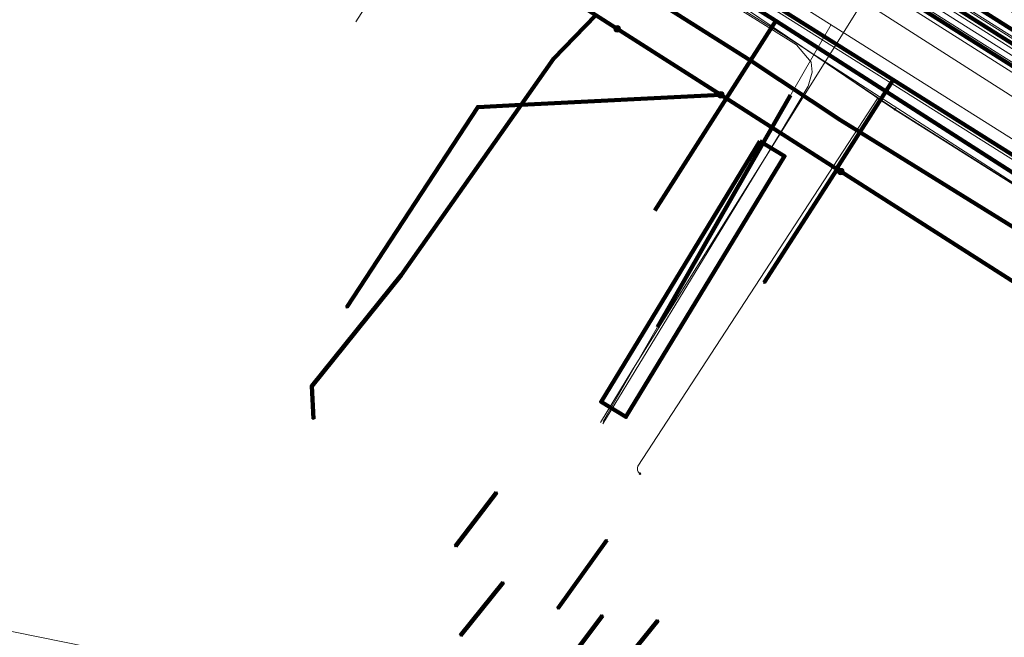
# Model space of a CAD drawing. Header units: metres. Extents: x 153756 to 154348, y 463867 to 464433.
# Tile 13 of 76: x 153865 to 153898, y 464110 to 464131. Entities that reach past the tile are written whole.
import ezdxf
from ezdxf.lldxf.tags import DXFTag

# ---------------------------------------------------------------- set-up
doc = ezdxf.new("R2010")
doc.units = ezdxf.units.M
doc.header["$LTSCALE"] = 0.5
doc.layers.get('0').update_dxf_attribs({"linetype": 'CONTINUOUS'})
for name, color, linetype, lineweight in [('B-PV-KL-DATA_COAXKABEL_10_ZIGGO BV-G', 90, 'KL-DATA-SO', 18), ('B-PV-KL-DATA_COAXKABEL_17_ZIGGO BV-G', 90, 'KL-DATA-SO', 18), ('B-PV-KL-DATA_COAXKABEL_42_ZIGGO BV-G', 90, 'KL-DATA-SO', 18), ('B-PV-KL-DATA_COAXKABEL_7_ZIGGO BV-G', 90, 'KL-DATA-SO', 18), ('B-PV-KL-DATA_DUCT_ZIGGO BV-G', 90, 'CONTINUOUS', 100), ('B-PV-KL-DATA_EUROFIBER NEDERLAND BV-G', 90, 'KL-DATA-SO', 18), ('B-PV-KL-DATA_FORE FREEDOM BV-G', 90, 'KL-DATA-SO', 18), ('B-PV-KL-DATA_HULPSTUK_EUROFIBER NEDERLAND BV-S', 90, 'CONTINUOUS', 25), ('B-PV-KL-DATA_HULPSTUK_KPN BV-S', 90, 'CONTINUOUS', 25), ('B-PV-KL-DATA_KABELBED_KPN BV-G', 90, 'CONTINUOUS', 100), ('B-PV-KL-DATA_KABELBED_ZIGGO BV-G', 90, 'CONTINUOUS', 100), ('B-PV-KL-DATA_REGGEFIBER OPERATOR BV-G', 90, 'KL-DATA-SO', 18), ('B-PV-KL-DATA_STEDIN NETBEHEER BV-G', 90, 'KL-DATA-SO', 18), ('B-PV-KL-ET_HS_50 KV_STEDIN NETBEHEER BV-G', 10, 'KL-HS-SO', 18), ('B-PV-KL-ET_HS_MANTELBUIS_POLYETHYLEEN PE_110_STEDIN NETBEHEER BV-G', 10, 'CONTINUOUS', 100), ('B-PV-KL-ET_HS_MANTELBUIS_POLYETHYLEEN PE_125_STEDIN NETBEHEER BV-G', 10, 'CONTINUOUS', 100), ('B-PV-KL-ET_LS_400 V_STEDIN NETBEHEER BV-G', 190, 'KL-LS-SO', 18), ('B-PV-KL-ET_LS_MANTELBUIS_POLYETHYLEEN PE_110_STEDIN NETBEHEER BV-G', 190, 'CONTINUOUS', 100), ('B-PV-KL-ET_LS_MANTELBUIS_POLYETHYLEEN PE_125_STEDIN NETBEHEER BV-G', 190, 'CONTINUOUS', 100), ('B-PV-KL-ET_LS_MANTELBUIS_POLYVINYLCHLORIDE PVC_125_STEDIN NETBEHEER BV-G', 190, 'CONTINUOUS', 100), ('B-PV-KL-ET_MS_MANTELBUIS_POLYETHYLEEN PE_110_STEDIN NETBEHEER BV-G', 130, 'CONTINUOUS', 100), ('B-PV-KL-ET_MS_MANTELBUIS_POLYETHYLEEN PE_125_STEDIN NETBEHEER BV-G', 130, 'CONTINUOUS', 100), ('B-PV-KL-GAS_LD_GRIJS GIETIJZER_222_STEDIN NETBEHEER BV-G', 50, 'KL-GAS_LD-SO', 18), ('B-PV-KL-GAS_LD_KOPER_28_STEDIN NETBEHEER BV-G', 50, 'KL-GAS_LD-SO', 18), ('B-PV-KL-GAS_LD_MANTELBUIS_63_STEDIN NETBEHEER BV-G', 50, 'CONTINUOUS', 100), ('B-PV-KL-WATER_150_VITENS-G', 170, 'KL-WATER-SO', 18), ('B-PV-KL-WATER_32_VITENS-G', 170, 'KL-WATER-SO', 18), ('B-PV-OG-INFO_STEDIN NETBEHEER BV-G', 7, 'CONTINUOUS', 18)]:
    doc.layers.add(name, color=color, linetype=linetype, lineweight=lineweight)
doc.styles.add('NLCS-ISO', font='txt')
tags = doc.linetypes.add('KL-DATA-SO', pattern='A,4,-1,[101,NLCS.SHX,S=0.5,R=0,X=0,Y=0],-1,4,-1,["D",Standard,S=1,R=0,X=-0.25,Y=-0.5],-1.5', length=12.5).pattern_tags.tags
tags[18] = DXFTag(74, 10)
tags = doc.linetypes.add('KL-GAS_LD-SO', pattern='A,4,-1,[69,NLCS.SHX,S=0.5,R=0,X=0,Y=0],-1,4,-1,["L",Standard,S=1,R=0,X=0.25,Y=-0.5],-2', length=13).pattern_tags.tags
tags[18] = DXFTag(74, 10)
tags = doc.linetypes.add('KL-HS-SO', pattern='A,4,-1,[103,NLCS.SHX,S=0.75,R=0,X=0,Y=0],-1,4,-1,["H",Standard,S=1,R=0,X=0,Y=-0.5],-2', length=13).pattern_tags.tags
tags[18] = DXFTag(74, 10)
tags = doc.linetypes.add('KL-LS-SO', pattern='A,4,-1,[103,NLCS.SHX,S=0.75,R=0,X=0,Y=0],-1,4,-1,["L",Standard,S=1,R=0,X=0,Y=-0.5],-2', length=13).pattern_tags.tags
tags[18] = DXFTag(74, 10)
doc.linetypes.add('KL-WATER-SO', pattern='A,7,-0.5,[168,NLCS.SHX,S=0.75,R=0,X=0.75,Y=0],-2', length=9.5)

# ---------------------------------------------------------------- blocks, each defined once
blk = doc.blocks.new('SKL-WTB_HULP_OVERIG-SO')
at = {"color": 0, "linetype": 'ByBlock', "lineweight": 18}
for points in [[(-0.14, 0.14), (0.14, -0.14)], [(0.14, 0.14), (-0.14, -0.14)]]:
    blk.add_lwpolyline(points, dxfattribs=at)
at = {"color": 0, "linetype": 'ByBlock', "lineweight": 18, "style": 'NLCS-ISO', "flags": 1}
for tag, p in [('TYPE', (1.5, 0)), ('LABEL', (1.5, -1.5)), ('OMSCHRIJVING', (1.5, -3))]:
    blk.add_attdef(tag, p, '', height=1, dxfattribs=at)
blk = doc.blocks.new('SKL-WTB_HULP_MOF-SO')
at = {"linetype": 'ByBlock', "lineweight": 18}
h = blk.add_hatch(color=0, dxfattribs=at)
h.dxf.hatch_style = 1
h.paths.add_polyline_path([(-0.5625, 0, 1), (0.5625, 0, 1)])
at = {"color": 0, "linetype": 'ByBlock', "lineweight": 18}
blk.add_circle((0, 0), 0.5625, dxfattribs=at)
at = {"color": 0, "linetype": 'ByBlock', "lineweight": 18, "style": 'NLCS-ISO', "flags": 1}
for tag, p in [('TYPE', (1.5, 0)), ('LABEL', (1.5, -1.5)), ('OMSCHRIJVING', (1.5, -3))]:
    blk.add_attdef(tag, p, '', height=1, dxfattribs=at)

msp = doc.modelspace()

# ---------------------------------------------------------------- linework, layer by layer
at = {"layer": 'B-PV-KL-DATA_COAXKABEL_10_ZIGGO BV-G', "ltscale": 0.5, "flags": 128}
for points in [[(153921.457, 464110.952), (153921.767, 464111.44), (153914.683, 464115.945), (153912.432, 464117.272), (153890.618, 464131.247), (153889.753, 464129.89), (153888.85, 464130.489), (153865.98, 464144.862)], [(153921.457, 464110.952), (153921.767, 464111.44), (153914.683, 464115.945), (153912.432, 464117.272), (153890.618, 464131.247), (153889.753, 464129.89), (153888.85, 464130.489), (153865.98, 464144.862)], [(153921.457, 464110.952), (153921.604, 464111.184), (153909.867, 464118.641), (153909.234, 464117.644), (153907.563, 464118.737), (153905.898, 464119.741), (153892.837, 464127.841), (153888.869, 464130.477), (153865.98, 464144.862)]]:
    msp.add_lwpolyline(points, dxfattribs=at)
at = {"layer": 'B-PV-KL-DATA_COAXKABEL_17_ZIGGO BV-G', "ltscale": 0.5, "flags": 128}
for points in [[(153919.76, 464112.039), (153920.067, 464112.521), (153914.683, 464115.945), (153912.432, 464117.272), (153890.044, 464131.615), (153879.959, 464137.873), (153873.073, 464142.258), (153870.471, 464143.941), (153866.833, 464146.207)], [(153921.457, 464110.952), (153921.767, 464111.44), (153914.683, 464115.945), (153912.432, 464117.272), (153890.044, 464131.615), (153879.959, 464137.873), (153873.073, 464142.258), (153870.471, 464143.941), (153866.833, 464146.207)], [(153921.457, 464110.952), (153921.767, 464111.44), (153914.683, 464115.945), (153912.432, 464117.272), (153890.044, 464131.615), (153879.959, 464137.873), (153873.073, 464142.258), (153870.471, 464143.941), (153866.833, 464146.207)], [(153919.76, 464112.039), (153920.067, 464112.521), (153914.683, 464115.945), (153912.432, 464117.272), (153890.618, 464131.247), (153889.753, 464129.89), (153888.85, 464130.489), (153865.98, 464144.862)]]:
    msp.add_lwpolyline(points, dxfattribs=at)
at = {"layer": 'B-PV-KL-DATA_COAXKABEL_42_ZIGGO BV-G', "ltscale": 0.5, "flags": 128}
msp.add_lwpolyline([(153919.76, 464112.039), (153919.49, 464111.614), (153918.716, 464110.414), (153918.348, 464110.648), (153915.932, 464113.356), (153911.047, 464116.458), (153907.563, 464118.737), (153905.898, 464119.741), (153892.837, 464127.841), (153888.869, 464130.477), (153865.98, 464144.862)], dxfattribs=at)
at = {"layer": 'B-PV-KL-DATA_COAXKABEL_7_ZIGGO BV-G', "ltscale": 0.5, "flags": 128}
msp.add_lwpolyline([(153866.165, 464137.242), (153865.912, 464137.404), (153869.291, 464142.782), (153888.85, 464130.489), (153889.753, 464129.89), (153890.618, 464131.247), (153912.432, 464117.272), (153914.683, 464115.945), (153921.767, 464111.44), (153921.457, 464110.952)], dxfattribs=at)
at = {"layer": 'B-PV-KL-DATA_DUCT_ZIGGO BV-G', "ltscale": 0.5, "flags": 128}
for points in [[(153966.46, 464082.938), (153944.243, 464097.04), (153939.244, 464100.264), (153926.209, 464108.615), (153914.683, 464115.945), (153912.432, 464117.272), (153890.618, 464131.247), (153889.812, 464131.759), (153879.618, 464138.09), (153873.529, 464141.968), (153870.471, 464143.941), (153866.833, 464146.207)], [(153966.46, 464082.938), (153944.243, 464097.04), (153939.244, 464100.264), (153926.209, 464108.615), (153914.683, 464115.945), (153912.432, 464117.272), (153890.618, 464131.247), (153889.812, 464131.759), (153879.618, 464138.09), (153873.529, 464141.968), (153870.471, 464143.941), (153866.833, 464146.207)], [(153966.46, 464082.938), (153944.243, 464097.04), (153939.244, 464100.264), (153926.209, 464108.615), (153914.683, 464115.945), (153912.432, 464117.272), (153890.618, 464131.247), (153889.812, 464131.759), (153879.618, 464138.09), (153873.529, 464141.968), (153870.471, 464143.941), (153866.833, 464146.207)], [(153966.46, 464082.938), (153944.243, 464097.04), (153939.244, 464100.264), (153926.209, 464108.615), (153914.683, 464115.945), (153912.432, 464117.272), (153890.618, 464131.247), (153889.812, 464131.759), (153879.618, 464138.09), (153873.529, 464141.968), (153870.471, 464143.941), (153866.833, 464146.207)], [(153966.46, 464082.938), (153944.243, 464097.04), (153939.244, 464100.264), (153926.209, 464108.615), (153914.683, 464115.945), (153912.432, 464117.272), (153890.618, 464131.247), (153889.812, 464131.759), (153879.618, 464138.09), (153873.529, 464141.968), (153870.471, 464143.941), (153866.833, 464146.207)], [(153966.46, 464082.938), (153944.243, 464097.04), (153939.244, 464100.264), (153926.209, 464108.615), (153914.683, 464115.945), (153912.432, 464117.272), (153890.618, 464131.247), (153889.812, 464131.759), (153879.618, 464138.09), (153873.529, 464141.968), (153870.471, 464143.941), (153866.833, 464146.207)], [(153966.46, 464082.938), (153944.243, 464097.04), (153939.244, 464100.264), (153926.209, 464108.615), (153914.683, 464115.945), (153912.432, 464117.272), (153890.618, 464131.247), (153889.812, 464131.759), (153879.618, 464138.09), (153873.529, 464141.968), (153870.471, 464143.941), (153866.833, 464146.207)], [(153966.46, 464082.938), (153944.243, 464097.04), (153939.244, 464100.264), (153926.209, 464108.615), (153914.683, 464115.945), (153912.432, 464117.272), (153890.618, 464131.247), (153889.812, 464131.759), (153879.618, 464138.09), (153873.529, 464141.968), (153870.471, 464143.941), (153866.833, 464146.207)], [(153966.46, 464082.938), (153944.243, 464097.04), (153939.244, 464100.264), (153926.209, 464108.615), (153914.683, 464115.945), (153912.432, 464117.272), (153890.618, 464131.247), (153889.812, 464131.759), (153879.618, 464138.09), (153873.529, 464141.968), (153870.471, 464143.941), (153866.833, 464146.207)], [(153966.46, 464082.938), (153944.243, 464097.04), (153939.244, 464100.264), (153926.209, 464108.615), (153914.683, 464115.945), (153912.432, 464117.272), (153890.618, 464131.247), (153889.812, 464131.759), (153879.618, 464138.09), (153873.529, 464141.968), (153870.471, 464143.941), (153866.833, 464146.207)], [(153966.46, 464082.938), (153944.243, 464097.04), (153939.244, 464100.264), (153926.209, 464108.615), (153914.683, 464115.945), (153912.432, 464117.272), (153890.618, 464131.247), (153889.812, 464131.759), (153879.618, 464138.09), (153873.529, 464141.968), (153870.471, 464143.941), (153866.833, 464146.207)], [(153973.272, 464077.672), (153973.656, 464078.288), (153966.46, 464082.938), (153944.243, 464097.04), (153939.244, 464100.264), (153926.209, 464108.615), (153914.683, 464115.945), (153912.432, 464117.272), (153890.618, 464131.247), (153889.812, 464131.759), (153879.618, 464138.09), (153873.529, 464141.968), (153870.471, 464143.941), (153866.833, 464146.207)], [(153966.46, 464082.938), (153944.243, 464097.04), (153939.244, 464100.264), (153926.209, 464108.615), (153914.683, 464115.945), (153912.432, 464117.272), (153890.618, 464131.247), (153889.812, 464131.759), (153879.618, 464138.09), (153873.529, 464141.968), (153870.471, 464143.941), (153866.833, 464146.207)], [(153973.272, 464077.672), (153973.656, 464078.288), (153966.46, 464082.938), (153944.243, 464097.04), (153939.244, 464100.264), (153926.209, 464108.615), (153914.683, 464115.945), (153912.432, 464117.272), (153890.618, 464131.247), (153889.812, 464131.759), (153879.618, 464138.09), (153873.529, 464141.968), (153870.471, 464143.941), (153866.833, 464146.207)], [(153973.272, 464077.672), (153973.656, 464078.288), (153971.47, 464079.701), (153926.209, 464108.615), (153914.683, 464115.945), (153912.432, 464117.272), (153890.618, 464131.247), (153879.959, 464137.873), (153866.845, 464146.226)], [(153971.47, 464079.701), (153926.209, 464108.615), (153914.683, 464115.945), (153912.432, 464117.272), (153890.618, 464131.247), (153879.959, 464137.873), (153866.845, 464146.226)], [(153866.845, 464146.226), (153879.959, 464137.873), (153890.618, 464131.247), (153912.432, 464117.272), (153914.683, 464115.945), (153926.209, 464108.615), (153971.47, 464079.701)], [(153865.979, 464144.862), (153876.071, 464138.522), (153889.753, 464129.89), (153890.618, 464131.247), (153912.432, 464117.272), (153914.683, 464115.945), (153920.067, 464112.521), (153919.76, 464112.039)], [(153886.467, 464124.734), (153890.618, 464131.247), (153912.432, 464117.272), (153914.683, 464115.945), (153926.209, 464108.615), (153971.47, 464079.701), (153973.656, 464078.288), (153973.272, 464077.672)]]:
    msp.add_lwpolyline(points, dxfattribs=at)
at = {"layer": 'B-PV-KL-DATA_EUROFIBER NEDERLAND BV-G', "ltscale": 0.5, "flags": 128}
for points in [[(153973.11, 464077.36), (153972.59, 464077.67), (153972.65, 464079.96), (153971.7, 464080.5), (153967.4, 464083.2), (153944.3, 464097.3), (153917.1, 464115.1), (153888.9, 464132.8), (153884.7, 464135.5), (153867.055, 464146.557)], [(153867.055, 464146.557), (153884.7, 464135.5), (153888.9, 464132.8), (153917.1, 464115.1), (153944.3, 464097.3), (153967.4, 464083.2), (153971.7, 464080.5), (153972.651, 464079.959), (153972.593, 464077.673), (153973.105, 464077.359)], [(153867.055, 464146.557), (153884.7, 464135.5), (153888.9, 464132.8), (153917.1, 464115.1), (153944.3, 464097.3), (153967.4, 464083.2), (153971.7, 464080.5), (153972.65, 464079.96), (153972.59, 464077.67), (153973.11, 464077.36), (153973.62, 464077.05), (153975.55, 464078.18), (153977.2, 464077.2), (153981.4, 464074.6), (153988.6, 464070), (153993.1, 464065.9), (154000, 464059.3), (154019.3, 464040.9), (154026.2, 464036.6), (154030.8, 464033.7), (154039.3, 464028.3), (154056.5, 464017.1), (154069.8, 464003.9), (154072.9, 464000), (154076.1, 463996.1), (154084.6, 463984.2), (154086.6, 463981.4), (154088.6, 463978.6), (154090.6, 463975.8), (154092.5, 463972.9), (154094.3, 463970), (154094.4, 463970), (154101.2, 463958.6), (154104.8, 463951.6), (154104.7, 463951.6), (154105.2, 463950.8), (154107.6, 463946.1), (154109.7, 463941.8), (154109.9, 463941.4), (154113.8, 463933.2), (154119.9, 463920.6), (154124.385, 463911.354)], [(153973.1, 464077.4), (153972.6, 464077.7), (153972.1, 464078), (153971.9, 464078), (153971.7, 464077.9), (153970.6, 464077.1), (153970.4, 464077), (153970.2, 464077), (153970.1, 464077), (153960.6, 464083.1), (153954.1, 464087.4), (153951.4, 464089.7), (153943.8, 464096.4), (153938.8, 464100.4), (153912.8, 464116.8), (153912.3, 464117.1), (153894.7, 464128.2), (153889.4, 464131.8), (153879.9, 464138.1), (153873, 464142.3), (153866.846, 464146.229)], [(153866.859, 464146.248), (153873.004, 464142.311), (153879.892, 464138.065), (153889.444, 464131.762), (153894.713, 464128.213)], [(153894.71, 464128.21), (153894.114, 464128.583), (153885.878, 464115.953), (153885.863, 464115.896), (153885.87, 464115.817), (153885.896, 464115.756), (153885.947, 464115.691)], [(153894.71, 464128.21), (153912.31, 464117.096), (153912.823, 464116.782)]]:
    msp.add_lwpolyline(points, dxfattribs=at)
at = {"layer": 'B-PV-KL-DATA_FORE FREEDOM BV-G', "ltscale": 0.5, "flags": 128}
msp.add_lwpolyline([(153846.348, 464113.921), (154001.15, 464082.54)], dxfattribs=at)
at = {"layer": 'B-PV-KL-DATA_KABELBED_KPN BV-G', "ltscale": 0.5, "flags": 128}
for points in [[(153867.081, 464146.549), (153894.647, 464129.217)], [(153865.207, 464143.595), (153868.931, 464141.29), (153869.478, 464140.951), (153884.437, 464131.44), (153885.641, 464130.675), (153888.728, 464128.704), (153892.7, 464126.168)], [(153884.437, 464131.44), (153882.981, 464129.945), (153881.866, 464128.359), (153877.752, 464122.509), (153874.674, 464118.698), (153874.733, 464117.581)], [(153892.7, 464126.168), (153894.647, 464129.217)], [(153894.647, 464129.217), (153917.051, 464115.132), (153944.335, 464097.285), (153967.318, 464083.09), (153981.115, 464074.243), (153981.115, 464074.242)], [(153888.728, 464128.704), (153881.866, 464128.359), (153880.382, 464128.285), (153875.88, 464121.408)], [(153892.852, 464126.071), (153892.733, 464126.147), (153892.7, 464126.168), (153888.728, 464128.704)], [(153890.224, 464122.255), (153892.733, 464126.147), (153892.76, 464126.188), (153892.7, 464126.168)], [(153908.506, 464116.078), (153892.852, 464126.071), (153892.733, 464126.147), (153892.7, 464126.168)], [(153879.612, 464113.201), (153881.029, 464115.044)], [(153883.136, 464111.06), (153884.813, 464113.404)], [(153879.792, 464110.134), (153881.254, 464111.95)], [(153883.07, 464108.694), (153884.665, 464110.82)], [(153884.886, 464108.561), (153886.569, 464110.643)]]:
    msp.add_lwpolyline(points, dxfattribs=at)
at = {"layer": 'B-PV-KL-DATA_KABELBED_ZIGGO BV-G', "ltscale": 0.5, "flags": 128}
for points in [[(153889.753, 464129.89), (153876.071, 464138.522)], [(153889.812, 464131.759), (153890.618, 464131.247)], [(153890.618, 464131.247), (153889.753, 464129.89)], [(153909.992, 464118.835), (153890.618, 464131.247)], [(153889.753, 464129.89), (153886.467, 464124.734)], [(153899.515, 464123.7), (153892.837, 464127.841), (153889.753, 464129.89)]]:
    msp.add_lwpolyline(points, dxfattribs=at)
at = {"layer": 'B-PV-KL-DATA_REGGEFIBER OPERATOR BV-G', "ltscale": 0.5, "flags": 128}
for points in [[(153988.897, 464056.043), (153990.831, 464058.43), (153991.751, 464060.006), (153991.198, 464062.163), (153990.766, 464062.853), (153990.083, 464063.941), (153986.373, 464067.277), (153984.878, 464068.376), (153982.418, 464069.87), (153979.959, 464071.365), (153977.204, 464072.951), (153974.451, 464074.537), (153972.36, 464075.933), (153970.27, 464077.33), (153967.322, 464079.236), (153964.373, 464081.142), (153959.359, 464084.511), (153954.345, 464087.879), (153952.664, 464088.94), (153950.982, 464090.001), (153947.622, 464093.184), (153944.474, 464096.167), (153944.262, 464096.367), (153941.776, 464098.512), (153939.289, 464100.657), (153919.366, 464113.508), (153890.102, 464131.928), (153880.083, 464138.344), (153873.223, 464142.693), (153870.385, 464144.429), (153867.042, 464146.537)], [(153941.776, 464098.512), (153939.289, 464100.657), (153919.366, 464113.508), (153890.102, 464131.928), (153880.083, 464138.344), (153873.223, 464142.693), (153870.385, 464144.429), (153867.042, 464146.537)]]:
    msp.add_lwpolyline(points, dxfattribs=at)
at = {"layer": 'B-PV-KL-DATA_STEDIN NETBEHEER BV-G', "ltscale": 0.5, "flags": 128}
msp.add_lwpolyline([(153868.933, 464149.518), (153871.207, 464148.082), (153992.997, 464071.272), (154018.009, 464054.721), (154032.252, 464043.728), (154056.605, 464021.476), (154060.747, 464017.144), (154072.629, 464003.712), (154091.833, 463977.529), (154096.909, 463969.797), (154106.625, 463953.097), (154119.665, 463926.186), (154125.852, 463914.072)], dxfattribs=at)
at = {"layer": 'B-PV-KL-ET_HS_50 KV_STEDIN NETBEHEER BV-G', "ltscale": 0.5, "flags": 128}
for points in [[(153869.067, 464149.729), (153871.34, 464148.294), (153993.133, 464071.482), (154018.154, 464054.924), (154032.413, 464043.92), (154056.78, 464021.655), (154060.931, 464017.313), (154072.823, 464003.869), (154092.249, 463977.807), (154097.334, 463970.059), (154106.719, 463953.134), (154119.798, 463926.254), (154125.938, 463914.231)], [(153868.907, 464149.476), (153871.18, 464148.04), (153992.97, 464071.23), (154017.98, 464054.68), (154032.22, 464043.69), (154056.57, 464021.44), (154060.71, 464017.11), (154072.59, 464003.68), (154092, 463977.64), (154097.08, 463969.9), (154106.446, 463953.009), (154119.53, 463926.12), (154125.765, 463913.911)], [(154125.88, 463914.125), (154119.709, 463926.209), (154106.626, 463953.097), (154097.251, 463970.004), (154092.16, 463977.76), (154072.745, 464003.806), (154060.857, 464017.245), (154056.71, 464021.583), (154032.349, 464043.843), (154018.096, 464054.843), (153993.079, 464071.398), (153871.287, 464148.209), (153869.014, 464149.645)], [(153868.639, 464149.053), (153870.913, 464147.617), (153992.698, 464070.81), (154017.69, 464054.273), (154031.898, 464043.307), (154056.22, 464021.082), (154060.342, 464016.772), (154072.202, 464003.365), (154091.584, 463977.363), (154094.011, 463973.666)], [(153868.746, 464149.222), (153871.02, 464147.786), (153992.807, 464070.978), (154017.806, 464054.436), (154032.027, 464043.46), (154056.36, 464021.225), (154060.489, 464016.907), (154072.357, 464003.491), (154091.751, 463977.473), (154093.123, 463975.383), (154093.63, 463974.519), (154094.642, 463972.976), (154095.239, 463972.159), (154096.824, 463969.744), (154100.257, 463963.553), (154100.7, 463962.65), (154101.148, 463961.843)], [(154125.65, 463913.697), (154119.351, 463926.031), (154106.266, 463952.921), (154096.909, 463969.796), (154091.84, 463977.52), (154072.435, 464003.554), (154060.563, 464016.975), (154056.43, 464021.297), (154032.091, 464043.537), (154017.864, 464054.517), (153992.861, 464071.062), (153871.073, 464147.871), (153868.799, 464149.307)], [(153868.531, 464148.885), (153870.806, 464147.448), (153992.589, 464070.642), (154017.574, 464054.11), (154031.769, 464043.154), (154056.08, 464020.939), (154060.195, 464016.637), (154072.047, 464003.239), (154091.417, 463977.253), (154092.789, 463975.163), (154093.379, 463974.355), (154094.392, 463972.812), (154094.893, 463971.957), (154096.488, 463969.527), (154099.911, 463963.351), (154100.438, 463962.505), (154101.333, 463960.891), (154101.774, 463959.992), (154105.823, 463952.689), (154118.905, 463925.807), (154125.362, 463913.163)]]:
    msp.add_lwpolyline(points, dxfattribs=at)
at = {"layer": 'B-PV-KL-ET_HS_MANTELBUIS_POLYETHYLEEN PE_110_STEDIN NETBEHEER BV-G', "ltscale": 0.5, "flags": 128}
for points in [[(154091.994, 463977.647), (154072.785, 464003.838), (154060.894, 464017.279), (154056.745, 464021.619), (154032.381, 464043.881), (154018.125, 464054.884), (153993.106, 464071.44), (153871.314, 464148.251), (153869.041, 464149.687)], [(153868.826, 464149.349), (153871.1, 464147.913), (153992.888, 464071.104), (154017.893, 464054.558), (154032.123, 464043.575), (154056.465, 464021.333), (154060.6, 464017.009), (154072.473, 464003.586), (154091.672, 463977.411), (154091.994, 463977.647)]]:
    msp.add_lwpolyline(points, dxfattribs=at)
at = {"layer": 'B-PV-KL-ET_HS_MANTELBUIS_POLYETHYLEEN PE_125_STEDIN NETBEHEER BV-G', "ltscale": 0.5, "flags": 128}
msp.add_lwpolyline([(153868.478, 464148.8), (153870.753, 464147.363), (153992.536, 464070.558), (154017.514, 464054.029), (154031.705, 464043.077), (154056.01, 464020.868), (154060.121, 464016.568), (154071.969, 464003.175), (154091.359, 463977.162), (154092.641, 463978.118), (154073.211, 464004.185), (154061.299, 464017.652), (154057.13, 464022.012), (154032.735, 464044.303), (154018.446, 464055.331), (153993.404, 464071.902), (153871.607, 464148.717), (153869.335, 464150.152)], dxfattribs=at)
at = {"layer": 'B-PV-KL-ET_LS_400 V_STEDIN NETBEHEER BV-G', "ltscale": 0.5, "flags": 128}
for points in [[(153997.335, 464067.65), (153950.19, 464096.865), (153942.267, 464101.758), (153927.085, 464111.521), (153876.723, 464143.439), (153868.428, 464148.721)], [(153884.676, 464117.399), (153890.766, 464127.388), (153891.73, 464129.006), (153891.868, 464129.484), (153891.832, 464129.831), (153891.332, 464130.424), (153880.802, 464136.991), (153871.065, 464143.255), (153866.713, 464146.018)], [(153890.89, 464130.758), (153880.829, 464137.034), (153871.092, 464143.297), (153866.74, 464146.06)], [(153876.186, 464131.21), (153877.691, 464133.573), (153877.102, 464133.949)], [(153883.934, 464131.718), (153885.615, 464130.633), (153905.293, 464118.164), (153903.764, 464115.787)], [(153890.89, 464130.758), (153930.004, 464105.603), (153922.319, 464093.495)]]:
    msp.add_lwpolyline(points, dxfattribs=at)
at = {"layer": 'B-PV-KL-ET_LS_MANTELBUIS_POLYETHYLEEN PE_110_STEDIN NETBEHEER BV-G', "ltscale": 0.5, "flags": 128}
for points in [[(154091.994, 463977.647), (154072.785, 464003.838), (154060.894, 464017.279), (154056.745, 464021.619), (154032.381, 464043.881), (154018.125, 464054.884), (153993.106, 464071.44), (153871.314, 464148.251), (153869.041, 464149.687)], [(153868.826, 464149.349), (153871.1, 464147.913), (153992.888, 464071.104), (154017.893, 464054.558), (154032.123, 464043.575), (154056.465, 464021.333), (154060.6, 464017.009), (154072.473, 464003.586), (154091.672, 463977.411), (154091.994, 463977.647)]]:
    msp.add_lwpolyline(points, dxfattribs=at)
at = {"layer": 'B-PV-KL-ET_LS_MANTELBUIS_POLYETHYLEEN PE_125_STEDIN NETBEHEER BV-G', "ltscale": 0.5, "flags": 128}
msp.add_lwpolyline([(153868.478, 464148.8), (153870.753, 464147.363), (153992.536, 464070.558), (154017.514, 464054.029), (154031.705, 464043.077), (154056.01, 464020.868), (154060.121, 464016.568), (154071.969, 464003.175), (154091.359, 463977.162), (154092.641, 463978.118), (154073.211, 464004.185), (154061.299, 464017.652), (154057.13, 464022.012), (154032.735, 464044.303), (154018.446, 464055.331), (153993.404, 464071.902), (153871.607, 464148.717), (153869.335, 464150.152)], dxfattribs=at)
at = {"layer": 'B-PV-KL-ET_LS_MANTELBUIS_POLYVINYLCHLORIDE PVC_125_STEDIN NETBEHEER BV-G', "ltscale": 0.5, "flags": 128}
msp.add_lwpolyline([(153890.068, 464127.117), (153884.616, 464118.164), (153885.47, 464117.644), (153890.922, 464126.597), (153890.068, 464127.117)], dxfattribs=at)
at = {"layer": 'B-PV-KL-ET_MS_MANTELBUIS_POLYETHYLEEN PE_110_STEDIN NETBEHEER BV-G', "ltscale": 0.5, "flags": 128}
for points in [[(154091.994, 463977.647), (154072.785, 464003.838), (154060.894, 464017.279), (154056.745, 464021.619), (154032.381, 464043.881), (154018.125, 464054.884), (153993.106, 464071.44), (153871.314, 464148.251), (153869.041, 464149.687)], [(153868.826, 464149.349), (153871.1, 464147.913), (153992.888, 464071.104), (154017.893, 464054.558), (154032.123, 464043.575), (154056.465, 464021.333), (154060.6, 464017.009), (154072.473, 464003.586), (154091.672, 463977.411), (154091.994, 463977.647)]]:
    msp.add_lwpolyline(points, dxfattribs=at)
at = {"layer": 'B-PV-KL-ET_MS_MANTELBUIS_POLYETHYLEEN PE_125_STEDIN NETBEHEER BV-G', "ltscale": 0.5, "flags": 128}
msp.add_lwpolyline([(153868.478, 464148.8), (153870.753, 464147.363), (153992.536, 464070.558), (154017.514, 464054.029), (154031.705, 464043.077), (154056.01, 464020.868), (154060.121, 464016.568), (154071.969, 464003.175), (154091.359, 463977.162), (154092.641, 463978.118), (154073.211, 464004.185), (154061.299, 464017.652), (154057.13, 464022.012), (154032.735, 464044.303), (154018.446, 464055.331), (153993.404, 464071.902), (153871.607, 464148.717), (153869.335, 464150.152)], dxfattribs=at)
at = {"layer": 'B-PV-KL-GAS_LD_GRIJS GIETIJZER_222_STEDIN NETBEHEER BV-G', "ltscale": 0.5, "flags": 128}
msp.add_lwpolyline([(153867.333, 464146.996), (153926.802, 464109.515)], dxfattribs=at)
at = {"layer": 'B-PV-KL-GAS_LD_KOPER_28_STEDIN NETBEHEER BV-G', "ltscale": 0.5, "flags": 128}
msp.add_lwpolyline([(153884.686, 464117.483), (153892.518, 464131.124)], dxfattribs=at)
at = {"layer": 'B-PV-KL-GAS_LD_MANTELBUIS_63_STEDIN NETBEHEER BV-G', "ltscale": 0.5, "flags": 128}
msp.add_lwpolyline([(153886.55, 464120.729), (153891.122, 464128.692)], dxfattribs=at)
at = {"layer": 'B-PV-KL-WATER_150_VITENS-G', "ltscale": 0.5, "flags": 128}
msp.add_lwpolyline([(153911.909, 464120.24), (153868.107, 464148.216)], dxfattribs=at)
at = {"layer": 'B-PV-KL-WATER_32_VITENS-G', "ltscale": 0.5, "flags": 128}
msp.add_lwpolyline([(153893.617, 464131.923), (153885.674, 464119.225), (153884.592, 464117.45)], dxfattribs=at)
at = {"layer": 'B-PV-OG-INFO_STEDIN NETBEHEER BV-G', "ltscale": 0.5, "flags": 128}
for points in [[(153868.478, 464148.8), (153870.753, 464147.363), (153992.536, 464070.558), (154017.514, 464054.029), (154031.705, 464043.077), (154056.01, 464020.868), (154060.121, 464016.568), (154071.969, 464003.175), (154091.359, 463977.162), (154092.641, 463978.118), (154073.211, 464004.185), (154061.299, 464017.652), (154057.13, 464022.012), (154032.735, 464044.303), (154018.446, 464055.331), (153993.404, 464071.902), (153871.607, 464148.717), (153869.335, 464150.152)], [(153868.478, 464148.8), (153870.753, 464147.363), (153992.536, 464070.558), (154017.514, 464054.029), (154031.705, 464043.077), (154056.01, 464020.868), (154060.121, 464016.568), (154071.969, 464003.175), (154091.359, 463977.162), (154092.641, 463978.118), (154073.211, 464004.185), (154061.299, 464017.652), (154057.13, 464022.012), (154032.735, 464044.303), (154018.446, 464055.331), (153993.404, 464071.902), (153871.607, 464148.717), (153869.335, 464150.152)], [(153868.478, 464148.8), (153870.753, 464147.363), (153992.536, 464070.558), (154017.514, 464054.029), (154031.705, 464043.077), (154056.01, 464020.868), (154060.121, 464016.568), (154071.969, 464003.175), (154091.359, 463977.162), (154092.641, 463978.118), (154073.211, 464004.185), (154061.299, 464017.652), (154057.13, 464022.012), (154032.735, 464044.303), (154018.446, 464055.331), (153993.404, 464071.902), (153871.607, 464148.717), (153869.335, 464150.152)], [(154091.994, 463977.647), (154072.785, 464003.838), (154060.894, 464017.279), (154056.745, 464021.619), (154032.381, 464043.881), (154018.125, 464054.884), (153993.106, 464071.44), (153871.314, 464148.251), (153869.041, 464149.687)], [(154091.994, 463977.647), (154072.785, 464003.838), (154060.894, 464017.279), (154056.745, 464021.619), (154032.381, 464043.881), (154018.125, 464054.884), (153993.106, 464071.44), (153871.314, 464148.251), (153869.041, 464149.687)], [(154091.994, 463977.647), (154072.785, 464003.838), (154060.894, 464017.279), (154056.745, 464021.619), (154032.381, 464043.881), (154018.125, 464054.884), (153993.106, 464071.44), (153871.314, 464148.251), (153869.041, 464149.687)], [(153868.826, 464149.349), (153871.1, 464147.913), (153992.888, 464071.104), (154017.893, 464054.558), (154032.123, 464043.575), (154056.465, 464021.333), (154060.6, 464017.009), (154072.473, 464003.586), (154091.672, 463977.411), (154091.994, 463977.647)], [(153868.826, 464149.349), (153871.1, 464147.913), (153992.888, 464071.104), (154017.893, 464054.558), (154032.123, 464043.575), (154056.465, 464021.333), (154060.6, 464017.009), (154072.473, 464003.586), (154091.672, 463977.411), (154091.994, 463977.647)], [(153868.826, 464149.349), (153871.1, 464147.913), (153992.888, 464071.104), (154017.893, 464054.558), (154032.123, 464043.575), (154056.465, 464021.333), (154060.6, 464017.009), (154072.473, 464003.586), (154091.672, 463977.411), (154091.994, 463977.647)]]:
    msp.add_lwpolyline(points, dxfattribs=at)

# ---------------------------------------------------------------- block references
at = {"layer": 'B-PV-KL-DATA_HULPSTUK_EUROFIBER NEDERLAND BV-S', "xscale": 0.2, "yscale": 0.2, "zscale": 0.2}
for p in [(153894.71, 464128.21), (153885.95, 464115.69)]:
    msp.add_blockref('SKL-WTB_HULP_OVERIG-SO', p, dxfattribs=at)
at = {"layer": 'B-PV-KL-DATA_HULPSTUK_KPN BV-S', "xscale": 0.2, "yscale": 0.2, "zscale": 0.2}
for name, p in [('SKL-WTB_HULP_MOF-SO', (153885.171, 464130.974)), ('SKL-WTB_HULP_OVERIG-SO', (153894.647, 464129.217)), ('SKL-WTB_HULP_OVERIG-SO', (153894.647, 464129.217)), ('SKL-WTB_HULP_OVERIG-SO', (153894.647, 464129.217)), ('SKL-WTB_HULP_MOF-SO', (153888.728, 464128.704)), ('SKL-WTB_HULP_OVERIG-SO', (153888.728, 464128.704)), ('SKL-WTB_HULP_OVERIG-SO', (153888.728, 464128.704)), ('SKL-WTB_HULP_OVERIG-SO', (153892.7, 464126.168)), ('SKL-WTB_HULP_OVERIG-SO', (153892.7, 464126.168)), ('SKL-WTB_HULP_OVERIG-SO', (153892.7, 464126.168)), ('SKL-WTB_HULP_OVERIG-SO', (153892.7, 464126.168)), ('SKL-WTB_HULP_MOF-SO', (153892.852, 464126.071)), ('SKL-WTB_HULP_OVERIG-SO', (153892.852, 464126.071)), ('SKL-WTB_HULP_OVERIG-SO', (153890.224, 464122.255)), ('SKL-WTB_HULP_OVERIG-SO', (153875.88, 464121.408)), ('SKL-WTB_HULP_OVERIG-SO', (153874.733, 464117.581)), ('SKL-WTB_HULP_OVERIG-SO', (153881.029, 464115.044)), ('SKL-WTB_HULP_OVERIG-SO', (153879.612, 464113.201)), ('SKL-WTB_HULP_OVERIG-SO', (153884.813, 464113.404)), ('SKL-WTB_HULP_OVERIG-SO', (153881.254, 464111.95)), ('SKL-WTB_HULP_OVERIG-SO', (153883.136, 464111.06)), ('SKL-WTB_HULP_OVERIG-SO', (153884.665, 464110.82)), ('SKL-WTB_HULP_OVERIG-SO', (153886.569, 464110.643)), ('SKL-WTB_HULP_OVERIG-SO', (153879.792, 464110.134))]:
    msp.add_blockref(name, p, dxfattribs=at)

doc.saveas('drawing.dxf')
